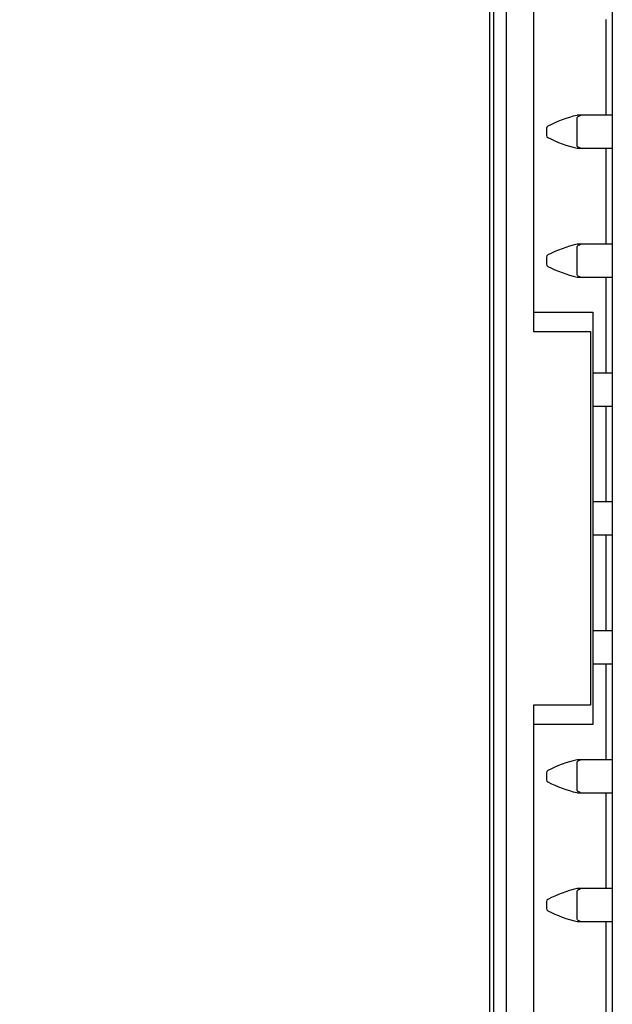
# Model space of a CAD drawing. Header units: inches. Extents: x 0 to 34, y 0 to 22.
# Tile 6 of 36: x 6.2 to 7.1, y 9.9 to 11.4. Entities that reach past the tile are written whole.
import ezdxf

# ---------------------------------------------------------------- set-up
doc = ezdxf.new("R2010")
doc.units = ezdxf.units.IN
doc.header["$LTSCALE"] = 1.87
doc.header["$MEASUREMENT"] = 0
doc.layers.get('0').update_dxf_attribs({"linetype": 'CONTINUOUS'})
doc.layers.add('DIMENSIONS', color=7, linetype='CONTINUOUS')
doc.styles.get("Standard").update_dxf_attribs({"font": 'txt', "width": 0.8})
doc.dimstyles.new('DIMSTYLE_1', dxfattribs={"dimtxt": 0.125, "dimasz": 0.18, "dimexe": 0.125, "dimexo": 0.0625, "dimgap": 0.03125, "dimtad": 0, "dimtih": 1, "dimtoh": 1, "dimlfac": 0.5, "dimzin": 4, "dimdsep": 46, "dimtxsty": 'STANDARD', "dimblk": '_FILLED', "dimblk1": '_FILLED', "dimblk2": '_FILLED', "dimcen": 0.09, "dimadec": 0, "dimazin": 0, "dimtp": 0.001, "dimtm": 0.001, "dimtfac": 1, "dimtofl": 0, "dimtmove": 0, "dimatfit": 3, "dimldrblk": '_FILLED', "dimfxl": 1, "dimtolj": 1, "dimtzin": 4, "dimarcsym": 0})

# ---------------------------------------------------------------- blocks, each defined once
blk = doc.blocks.new('*D4')
at = {"layer": 'DIMENSIONS', "color": 2, "linetype": 'CONTINUOUS'}
blk.add_line((7.0029, 15.3859), (6.1961, 15.3859), dxfattribs=at)
at = {"layer": 'DIMENSIONS', "color": 2, "linetype": 'CONTINUOUS', "insert": (6.1336, 15.4484), "char_height": 0.125, "width": 1.225, "attachment_point": 3, "line_spacing_factor": 0.9}
blk.add_mtext('4.15{\\Ftxt.shx;\\W1.000000;\\H0.125000; }[105.4]', dxfattribs=at)
blk = doc.blocks.new('_FILLED')
at = {"color": 0, "linetype": 'BYBLOCK'}
blk.add_solid([(0, 0), (-1, 0.1736), (-1, -0.1736)], dxfattribs=at)
blk = doc.blocks.new('*D5')
at = {"layer": 'DIMENSIONS', "color": 2, "linetype": 'CONTINUOUS'}
blk.add_line((6.8779, 16.3739), (6.1961, 16.3739), dxfattribs=at)
at = {"layer": 'DIMENSIONS', "color": 2, "linetype": 'CONTINUOUS', "insert": (6.1336, 16.4364), "char_height": 0.125, "width": 1.225, "attachment_point": 3, "line_spacing_factor": 0.9}
blk.add_mtext('4.64{\\Ftxt.shx;\\W1.000000;\\H0.125000; }[117.9]', dxfattribs=at)
blk = doc.blocks.new('*D6')
at = {"layer": 'DIMENSIONS', "color": 2, "linetype": 'CONTINUOUS'}
blk.add_line((6.8759, 16.7179), (6.1961, 16.7179), dxfattribs=at)
at = {"layer": 'DIMENSIONS', "color": 2, "linetype": 'CONTINUOUS', "insert": (6.1336, 16.7804), "char_height": 0.125, "width": 1.225, "attachment_point": 3, "line_spacing_factor": 0.9}
blk.add_mtext('4.81{\\Ftxt.shx;\\W1.000000;\\H0.125000; }[122.3]', dxfattribs=at)
blk = doc.blocks.new('*D7')
at = {"layer": 'DIMENSIONS', "color": 2, "linetype": 'CONTINUOUS'}
blk.add_line((6.8489, 16.9739), (6.1961, 16.9739), dxfattribs=at)
at = {"layer": 'DIMENSIONS', "color": 2, "linetype": 'CONTINUOUS', "insert": (6.1336, 17.0364), "char_height": 0.125, "width": 1.225, "attachment_point": 3, "line_spacing_factor": 0.9}
blk.add_mtext('4.94{\\Ftxt.shx;\\W1.000000;\\H0.125000; }[125.5]', dxfattribs=at)

msp = doc.modelspace()

# ---------------------------------------------------------------- linework, layer by layer
at = {"color": 7, "linetype": 'CONTINUOUS'}
for p, q in [((6.9114, 6.8459), (6.9114, 16.9739)), ((6.9314, 6.9059), (6.9314, 16.9139)), ((7.0954, 15.3859), (7.0954, 8.4319)), ((6.9054, 8.5938), (6.9054, 15.2279)), ((6.9734, 11.5199), (6.9734, 10.8999)), ((7.0854, 11.3843), (7.0854, 11.2355)), ((7.0954, 11.2355), (7.0407, 11.2355)), ((7.0407, 11.1881), (7.0407, 11.2316)), ((7.0444, 11.2347), (7.0461, 11.2355)), ((6.9934, 11.2153), (6.9934, 11.2044)), ((7.0415, 11.1868), (7.0407, 11.1881)), ((7.0407, 11.1843), (7.0954, 11.1843)), ((7.0854, 11.1843), (7.0854, 11.0355)), ((7.0954, 11.0355), (7.0407, 11.0355)), ((7.0444, 11.0347), (7.0461, 11.0355)), ((7.0407, 10.9881), (7.0407, 11.0316)), ((6.9934, 11.0153), (6.9934, 11.0044)), ((7.0415, 10.9868), (7.0407, 10.9881)), ((7.0407, 10.9843), (7.0954, 10.9843)), ((7.0854, 10.9843), (7.0854, 10.8355)), ((6.9734, 10.9299), (7.0654, 10.9299)), ((7.0654, 10.9299), (7.0654, 10.2899)), ((6.9734, 10.8999), (7.0614, 10.8999)), ((7.0614, 10.8999), (7.0614, 10.3199)), ((7.0954, 10.8355), (7.0654, 10.8355)), ((7.0654, 10.7843), (7.0954, 10.7843)), ((7.0854, 10.7843), (7.0854, 10.6355)), ((7.0954, 10.6355), (7.0654, 10.6355)), ((7.0654, 10.5843), (7.0954, 10.5843)), ((7.0854, 10.5843), (7.0854, 10.4355)), ((7.0954, 10.4355), (7.0654, 10.4355)), ((7.0654, 10.3843), (7.0954, 10.3843)), ((7.0854, 10.3843), (7.0854, 10.2355)), ((7.0614, 10.3199), (6.9734, 10.3199)), ((6.9734, 10.3199), (6.9734, 9.6999)), ((7.0654, 10.2899), (6.9734, 10.2899)), ((7.0954, 10.2355), (7.0407, 10.2355)), ((7.0407, 10.1881), (7.0407, 10.2316)), ((7.0444, 10.2347), (7.0461, 10.2355)), ((6.9934, 10.2153), (6.9934, 10.2044)), ((7.0415, 10.1868), (7.0407, 10.1881)), ((7.0407, 10.1843), (7.0954, 10.1843)), ((7.0854, 10.1843), (7.0854, 10.0355)), ((7.0954, 10.0355), (7.0407, 10.0355)), ((7.0407, 9.9881), (7.0407, 10.0316)), ((7.0444, 10.0347), (7.0461, 10.0355)), ((6.9934, 10.0153), (6.9934, 10.0044)), ((7.0415, 9.9868), (7.0407, 9.9881)), ((7.0407, 9.9843), (7.0954, 9.9843)), ((7.0854, 9.9843), (7.0854, 9.8355))]:
    msp.add_line(p, q, dxfattribs=at)
for centre, radius, start, end in [((7.088, 11.0375), 0.2035, 103.4363, 116.9945), ((6.9974, 11.2153), 0.00394, 116.9945, 180), ((6.9974, 11.2044), 0.00394, 180, 243.0055), ((7.088, 11.3823), 0.2035, 243.0055, 256.5637), ((7.088, 10.8375), 0.2035, 103.4363, 116.9945), ((6.9974, 11.0153), 0.00394, 116.9945, 180), ((6.9974, 11.0044), 0.00394, 180, 243.0055), ((7.088, 11.1823), 0.2035, 243.0055, 256.5637), ((7.088, 10.0375), 0.2035, 103.4363, 116.9945), ((6.9974, 10.2153), 0.00394, 116.9945, 180), ((6.9974, 10.2044), 0.00394, 180, 243.0055), ((7.088, 10.3823), 0.2035, 243.0055, 256.5637), ((7.088, 9.8375), 0.2035, 103.4363, 116.9945), ((6.9974, 10.0153), 0.00394, 116.9945, 180), ((6.9974, 10.0044), 0.00394, 180, 243.0055), ((7.088, 10.1823), 0.2035, 243.0055, 256.5637)]:
    msp.add_arc(centre, radius, start, end, dxfattribs=at)
for points, knots in [([(7.0407, 11.2316), (7.0408, 11.232), (7.0413, 11.2329), (7.0427, 11.2339), (7.0438, 11.2344), (7.0444, 11.2347)], [0, 0, 0, 0, 0.250852, 0.624902, 1, 1, 1, 1]), ([(7.0461, 11.1843), (7.0453, 11.1846), (7.0437, 11.1854), (7.0421, 11.1862), (7.0415, 11.1868)], [0, 0, 0, 0, 0.499969, 1, 1, 1, 1]), ([(7.0407, 11.0316), (7.0408, 11.032), (7.0413, 11.0329), (7.0427, 11.0339), (7.0438, 11.0344), (7.0444, 11.0347)], [0, 0, 0, 0, 0.250852, 0.624902, 1, 1, 1, 1]), ([(7.0461, 10.9843), (7.0453, 10.9846), (7.0437, 10.9854), (7.0421, 10.9862), (7.0415, 10.9868)], [0, 0, 0, 0, 0.499969, 1, 1, 1, 1]), ([(7.0407, 10.2316), (7.0408, 10.232), (7.0413, 10.2329), (7.0427, 10.2339), (7.0438, 10.2344), (7.0444, 10.2347)], [0, 0, 0, 0, 0.250852, 0.624902, 1, 1, 1, 1]), ([(7.0461, 10.1843), (7.0453, 10.1846), (7.0437, 10.1854), (7.0421, 10.1862), (7.0415, 10.1868)], [0, 0, 0, 0, 0.499969, 1, 1, 1, 1]), ([(7.0407, 10.0316), (7.0408, 10.032), (7.0413, 10.0329), (7.0427, 10.0339), (7.0438, 10.0344), (7.0444, 10.0347)], [0, 0, 0, 0, 0.250852, 0.624902, 1, 1, 1, 1]), ([(7.0461, 9.9843), (7.0453, 9.9846), (7.0437, 9.9854), (7.0421, 9.9862), (7.0415, 9.9868)], [0, 0, 0, 0, 0.499969, 1, 1, 1, 1])]:
    msp.add_open_spline(points, degree=3, knots=knots, dxfattribs=at)

# ---------------------------------------------------------------- dimensions: what is measured, and where the dimension line sits
at = {"layer": 'DIMENSIONS', "color": 2, "linetype": 'CONTINUOUS'}
for feature_location, offset, origin, picture, middle in [((6.8489, 16.9739), (-0.6528, 0), (6.9114, 7.0899), '*D7', (5.5211, 16.9739)), ((6.8759, 16.7179), (-0.6798, 0), (6.9384, 7.0899), '*D6', (5.5211, 16.7179)), ((6.8779, 16.3739), (-0.6818, 0), (6.9404, 7.0899), '*D5', (5.5211, 16.3739)), ((7.0029, 15.3859), (-0.8068, 0), (7.0654, 7.0899), '*D4', (5.5211, 15.3859))]:
    dim = msp.add_ordinate_dim(feature_location=feature_location, offset=offset, dtype=0, origin=origin, dimstyle='DIMSTYLE_1', dxfattribs=at)
    dim.commit()
    dim.dimension.update_dxf_attribs({"geometry": picture, "text_midpoint": middle})

doc.saveas('drawing.dxf')
